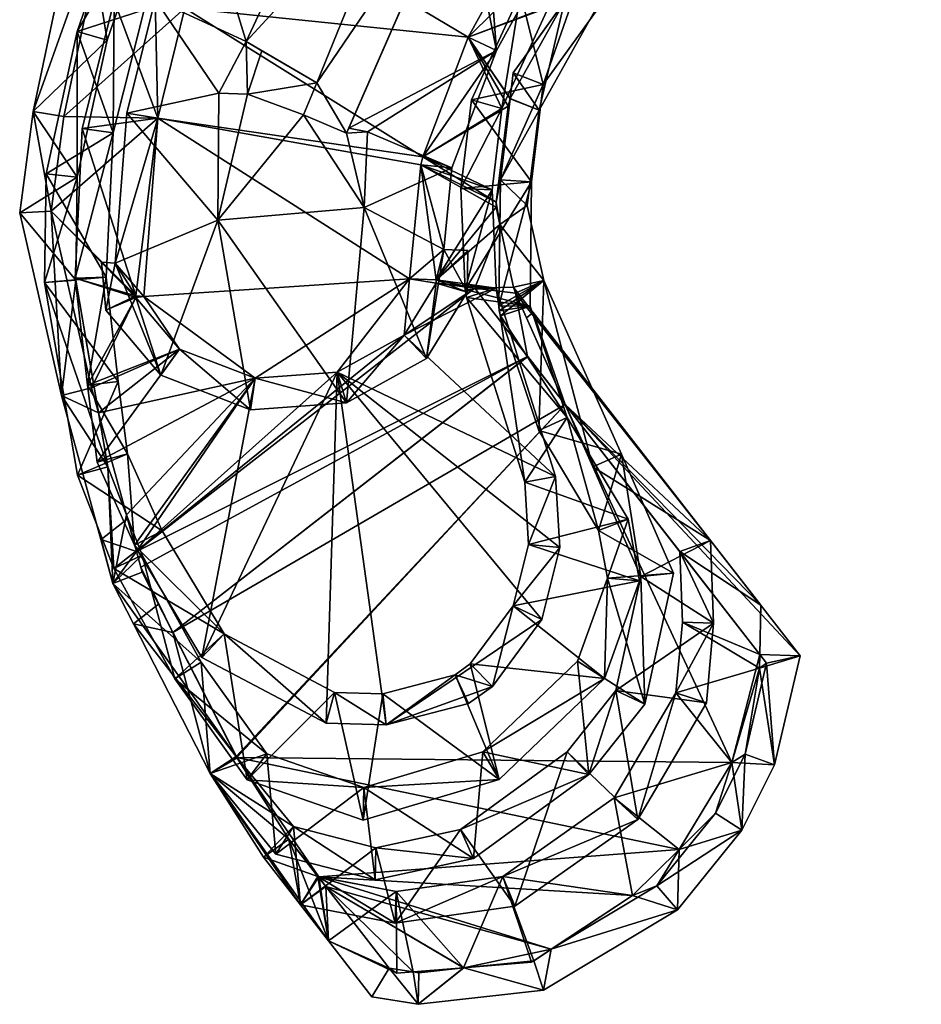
# Model space of a CAD drawing. Header units: inches. Extents: x 2523744 to 2528136, y 1148995 to 1152010.
# Tile 219 of 256: x 2527071 to 2527100, y 1151887 to 1151918. Entities that reach past the tile are written whole.
import ezdxf

# ---------------------------------------------------------------- set-up
doc = ezdxf.new("R2010")
doc.units = ezdxf.units.IN
doc.header["$MEASUREMENT"] = 0
doc.layers.add('Hochhaus', color=10, linetype='Continuous')

msp = doc.modelspace()

# ---------------------------------------------------------------- meshes
at = {"layer": 'Hochhaus'}
mesh = msp.add_polyface(dxfattribs=at)
corners = [(2527085.213, 1151909.209, 430.302), (2527088.441, 1151905.36, 430.302), (2527087.25, 1151908.934, 430.302), (2527087.081, 1151903.28, 430.302), (2527090.399, 1151902.089, 430.302), (2527085.168, 1151909.468, 430.302), (2527087.3, 1151912.92, 430.302), (2527085.374, 1151915.559, 430.302), (2527087.669, 1151916.055, 430.302), (2527085.033, 1151912.71, 430.302), (2527086.945, 1151918.979, 430.302), (2527089.649, 1151918.806, 430.302), (2527089.548, 1151921.685, 430.302), (2527091.973, 1151920.843, 430.302), (2527087.141, 1151919.263, 430.302), (2527093.716, 1151925.233, 430.302), (2527095.353, 1151923.54, 430.302), (2527095.154, 1151926.708, 430.302), (2527098.363, 1151925.576, 430.302), (2527099.445, 1151927.611, 430.302), (2527095.446, 1151929.844, 430.302), (2527099.814, 1151930.004, 430.302), (2527099.204, 1151933.084, 430.302), (2527094.798, 1151932.491, 430.302), (2527098.225, 1151935.475, 430.302), (2527093.52, 1151934.088, 430.302), (2527096.189, 1151937.26, 430.302), (2527091.881, 1151938.605, 430.302), (2527091.089, 1151935.233, 430.302), (2527088.896, 1151938.685, 430.302), (2527088.788, 1151935.444, 430.302), (2527085.673, 1151937.335, 430.302), (2527086.52, 1151934.765, 430.302), (2527080.286, 1151932.465, 430.302), (2527082.43, 1151931.076, 430.302), (2527077.198, 1151928.283, 430.302), (2527076.474, 1151923.075, 430.302), (2527074.4, 1151922.644, 430.302), (2527078.574, 1151926.611, 430.302), (2527074.86, 1151918.451, 430.302), (2527072.713, 1151917.749, 430.302), (2527073.866, 1151914.494, 430.302), (2527071.711, 1151913.184, 430.302), (2527073.641, 1151909.864, 430.302), (2527071.661, 1151909.691, 430.302), (2527074.029, 1151906.514, 430.302), (2527072.721, 1151903.506, 430.302), (2527075.434, 1151901.716, 430.302), (2527073.886, 1151900.51, 430.302), (2527074.328, 1151904.193, 430.302), (2527077.429, 1151898.406, 430.302), (2527075.844, 1151896.964, 430.302), (2527078.171, 1151893.721, 430.302), (2527080.968, 1151896.53, 430.302), (2527081.888, 1151892.423, 430.302), (2527082.52, 1151896.488, 430.302), (2527086.256, 1151893.728, 430.302), (2527085.331, 1151897.444, 430.302), (2527089.636, 1151896.974, 430.302), (2527084.844, 1151897.094, 430.302), (2527086.705, 1151899.305, 430.302), (2527090.77, 1151900.11, 430.302), (2527087.199, 1151901.275, 430.302), (2527087.031, 1151919.129, 430.302), (2527089.736, 1151900.194, 430.302), (2527089.449, 1151901.729, 430.302), (2527086.301, 1151908.618, 430.302), (2527087.533, 1151904.943, 430.302), (2527086.25, 1151908.943, 430.302), (2527086.263, 1151908.779, 430.302), (2527086.303, 1151912.985, 430.302), (2527088.839, 1151919.393, 430.302), (2527086.706, 1151916.429, 430.302), (2527088.99, 1151919.559, 430.302), (2527094.729, 1151924.321, 430.302), (2527091.323, 1151921.603, 430.302), (2527097.596, 1151926.265, 430.302), (2527098.799, 1151929.983, 430.302), (2527098.483, 1151927.931, 430.302), (2527097.389, 1151934.879, 430.302), (2527098.241, 1151932.795, 430.302), (2527095.689, 1151936.369, 430.302), (2527089.084, 1151937.68, 430.302), (2527091.716, 1151937.609, 430.302), (2527086.216, 1151936.479, 430.302), (2527081.031, 1151931.79, 430.302), (2527078.061, 1151927.756, 430.302), (2527075.325, 1151922.258, 430.302), (2527072.71, 1151913.069, 430.302), (2527073.676, 1151917.478, 430.302), (2527073.69, 1151903.775, 430.302), (2527072.663, 1151909.769, 430.302), (2527074.794, 1151900.935, 430.302), (2527078.8, 1151894.561, 430.302), (2527076.691, 1151897.499, 430.302), (2527081.911, 1151893.474, 430.302), (2527085.738, 1151894.616, 430.302), (2527088.775, 1151897.534, 430.302), (2527088.775, 1151897.534, 427.715), (2527085.738, 1151894.616, 427.715), (2527089.736, 1151900.194, 427.715), (2527089.449, 1151901.729, 427.715), (2527087.533, 1151904.943, 427.716), (2527086.301, 1151908.618, 427.716), (2527086.263, 1151908.779, 427.716), (2527086.25, 1151908.943, 427.716), (2527086.284, 1151911.556, 427.716), (2527086.303, 1151912.985, 427.716), (2527086.284, 1151911.556, 400.675), (2527086.303, 1151912.985, 400.675), (2527086.608, 1151915.591, 427.716), (2527086.608, 1151915.591, 400.675), (2527086.706, 1151916.429, 427.716), (2527088.354, 1151918.719, 427.716), (2527088.839, 1151919.393, 427.716), (2527088.354, 1151918.719, 400.675), (2527088.839, 1151919.393, 400.675), (2527088.99, 1151919.559, 427.716), (2527088.99, 1151919.559, 400.675), (2527089.844, 1151920.307, 427.716), (2527089.844, 1151920.307, 400.675), (2527091.323, 1151921.603, 427.716), (2527092.043, 1151922.178, 427.716), (2527092.648, 1151922.66, 427.716), (2527092.648, 1151922.66, 424.954), (2527092.043, 1151922.178, 424.954), (2527094.729, 1151924.321, 427.716), (2527097.596, 1151926.265, 427.716), (2527098.483, 1151927.931, 427.716), (2527098.799, 1151929.983, 427.716), (2527098.241, 1151932.795, 427.716), (2527097.389, 1151934.879, 427.716), (2527095.689, 1151936.369, 427.716), (2527091.716, 1151937.609, 427.716), (2527089.084, 1151937.68, 427.716), (2527086.216, 1151936.479, 427.716), (2527081.031, 1151931.79, 427.716), (2527078.061, 1151927.756, 427.716), (2527075.325, 1151922.258, 427.716), (2527073.676, 1151917.478, 427.716), (2527072.71, 1151913.069, 427.716), (2527072.663, 1151909.769, 427.716), (2527073.394, 1151905.502, 427.716), (2527073.69, 1151903.775, 427.716), (2527073.394, 1151905.502, 400.675), (2527073.69, 1151903.775, 400.675), (2527074.291, 1151902.229, 427.716), (2527074.291, 1151902.229, 400.675), (2527074.794, 1151900.935, 427.716), (2527076.691, 1151897.499, 427.716), (2527078.8, 1151894.561, 427.715), (2527081.911, 1151893.474, 427.715), (2527088.614, 1151919.184, 400.675), (2527088.713, 1151919.326, 400.675), (2527088.835, 1151919.449, 400.675), (2527086.168, 1151912.274, 400.675), (2527086.546, 1151915.353, 400.675), (2527086.164, 1151912.111, 400.675)]
mesh.append_faces([[corners[k] for k in face] for face in [(97, 64, 58), (96, 97, 58), (56, 95, 96), (56, 96, 58), (54, 95, 56), (93, 95, 52), (52, 95, 54), (94, 93, 51), (92, 94, 51), (51, 93, 52), (90, 92, 48), (48, 92, 51), (46, 90, 48), (91, 90, 44), (88, 91, 44), (44, 90, 46), (42, 88, 44), (89, 88, 40), (87, 89, 40), (40, 88, 42), (86, 87, 37), (37, 87, 40), (85, 86, 35), (35, 86, 37), (84, 85, 33), (33, 85, 35), (82, 84, 31), (31, 84, 33), (29, 82, 31), (83, 82, 27), (81, 83, 27), (27, 82, 29), (79, 81, 26), (26, 81, 27), (24, 79, 26), (80, 79, 22), (77, 80, 22), (22, 79, 24), (21, 77, 22), (78, 77, 19), (76, 78, 19), (19, 77, 21), (18, 76, 19), (74, 76, 16), (16, 76, 18), (75, 74, 13), (73, 75, 13), (13, 74, 16), (71, 73, 11), (11, 73, 13), (72, 71, 8), (70, 72, 8), (8, 71, 11), (68, 70, 6), (6, 70, 8), (69, 68, 2), (66, 69, 2), (2, 68, 6), (67, 66, 1), (65, 67, 1), (1, 66, 2), (64, 65, 4), (4, 65, 1), (58, 64, 61), (61, 64, 4), (10, 14, 63), (62, 4, 3), (60, 61, 62), (62, 61, 4), (57, 58, 60), (60, 58, 61), (55, 56, 59), (59, 56, 57), (57, 56, 58), (54, 55, 53), (55, 54, 56), (50, 52, 53), (53, 52, 54), (50, 51, 52), (47, 48, 50), (50, 48, 51), (45, 46, 49), (49, 46, 47), (47, 46, 48), (43, 44, 45), (45, 44, 46), (41, 42, 43), (43, 42, 44), (39, 40, 41), (41, 40, 42), (36, 37, 39), (39, 37, 40), (34, 35, 38), (38, 35, 36), (36, 35, 37), (32, 33, 34), (34, 33, 35), (30, 31, 32), (32, 31, 33), (28, 29, 30), (30, 29, 31), (25, 27, 28), (28, 27, 29), (25, 26, 27), (23, 24, 25), (25, 24, 26), (20, 22, 23), (23, 22, 24), (20, 21, 22), (17, 19, 20), (20, 19, 21), (17, 18, 19), (15, 16, 17), (17, 16, 18), (12, 13, 15), (15, 13, 16), (10, 11, 14), (14, 11, 12), (12, 11, 13), (7, 8, 10), (10, 8, 11), (5, 6, 9), (9, 6, 7), (7, 6, 8), (0, 2, 5), (5, 2, 6), (3, 1, 0), (1, 3, 4), (0, 1, 2)]], dxfattribs={"color": 13})
mesh.append_faces([[corners[k] for k in face] for face in [(147, 145, 144), (155, 108, 157), (111, 109, 156), (156, 109, 155), (155, 109, 108), (118, 154, 120), (118, 116, 154), (154, 116, 153), (153, 116, 152), (152, 116, 115), (95, 93, 151), (151, 93, 150), (96, 95, 99), (99, 95, 151), (93, 94, 150), (150, 94, 149), (94, 92, 149), (149, 92, 148), (92, 146, 148), (146, 143, 147), (147, 143, 145), (92, 90, 146), (146, 90, 143), (143, 144, 145), (143, 142, 144), (142, 91, 141), (143, 90, 142), (142, 90, 91), (91, 88, 141), (141, 88, 140), (88, 89, 140), (140, 89, 139), (89, 87, 139), (139, 87, 138), (87, 86, 138), (138, 86, 137), (86, 85, 137), (137, 85, 136), (85, 84, 136), (136, 84, 135), (134, 135, 82), (82, 135, 84), (82, 83, 134), (134, 83, 133), (83, 81, 133), (133, 81, 132), (131, 132, 79), (79, 132, 81), (79, 80, 131), (131, 80, 130), (129, 130, 77), (77, 130, 80), (128, 129, 78), (78, 129, 77), (127, 128, 76), (76, 128, 78), (76, 74, 127), (127, 74, 126), (74, 123, 126), (123, 122, 124), (124, 122, 125), (74, 75, 123), (123, 75, 122), (122, 75, 121), (75, 119, 121), (119, 117, 120), (120, 117, 118), (75, 73, 119), (119, 73, 117), (117, 116, 118), (117, 114, 116), (117, 73, 114), (114, 73, 71), (114, 115, 116), (114, 113, 115), (113, 72, 112), (114, 71, 113), (113, 71, 72), (72, 110, 112), (110, 107, 111), (111, 107, 109), (72, 70, 110), (110, 70, 107), (107, 108, 109), (107, 106, 108), (106, 68, 105), (107, 70, 106), (106, 70, 68), (104, 105, 69), (69, 105, 68), (103, 104, 66), (66, 104, 69), (102, 103, 67), (67, 103, 66), (67, 65, 102), (102, 65, 101), (65, 64, 101), (101, 64, 100), (64, 97, 100), (100, 97, 98), (97, 96, 98), (98, 96, 99)]], dxfattribs={"color": 41})
mesh = msp.add_polyface(dxfattribs=at)
corners = [(2527083.21, 1151908.004, 433.074), (2527088.073, 1151903.463, 433.074), (2527086.166, 1151909.51, 433.074), (2527081.06, 1151906.808, 433.074), (2527088.206, 1151901.18, 433.074), (2527084.239, 1151909.773, 433.074), (2527086.033, 1151912.671, 433.074), (2527084.238, 1151909.671, 433.074), (2527083.804, 1151913.725, 433.074), (2527086.348, 1151915.284, 433.074), (2527083.744, 1151913.471, 433.074), (2527085.265, 1151917.574, 433.074), (2527087.851, 1151918.558, 433.074), (2527086.964, 1151920.648, 433.074), (2527090.228, 1151920.951, 433.074), (2527091.003, 1151923.836, 433.074), (2527094.4, 1151924.501, 433.074), (2527091.743, 1151926.121, 433.074), (2527096.116, 1151926.263, 433.074), (2527091.521, 1151928.238, 433.074), (2527096.458, 1151929.919, 433.074), (2527090.671, 1151929.671, 433.074), (2527095.716, 1151932.944, 433.074), (2527094.156, 1151934.894, 433.074), (2527089.701, 1151930.869, 433.074), (2527091.355, 1151936.213, 433.074), (2527087.949, 1151931.821, 433.074), (2527088.686, 1151936.458, 433.074), (2527086.018, 1151935.659, 433.074), (2527085.443, 1151931.803, 433.074), (2527081.714, 1151931.778, 433.074), (2527080.031, 1151926.125, 433.074), (2527077.7, 1151927.129, 433.074), (2527085.68, 1151931.376, 433.074), (2527085.4, 1151931.763, 433.074), (2527077.443, 1151922.228, 433.074), (2527075.563, 1151923.498, 433.074), (2527073.901, 1151918.739, 433.074), (2527075.296, 1151914.966, 433.074), (2527072.873, 1151914.641, 433.074), (2527076.171, 1151918.506, 433.074), (2527074.591, 1151909.263, 433.074), (2527072.639, 1151909.83, 433.074), (2527074.596, 1151909.209, 433.074), (2527073.036, 1151906.393, 433.074), (2527075.999, 1151907.556, 433.074), (2527073.355, 1151903.919, 433.074), (2527078.424, 1151906.616, 433.074), (2527074.546, 1151901.253, 433.074), (2527076.715, 1151897.653, 433.074), (2527080.706, 1151895.538, 433.074), (2527082.635, 1151895.484, 433.074), (2527086.043, 1151896.724, 433.074), (2527085.276, 1151896.174, 433.074), (2527087.626, 1151898.87, 433.074), (2527074.845, 1151909.245, 433.074), (2527090.64, 1151924.693, 433.074), (2527083.381, 1151909.805, 433.074), (2527084.844, 1151897.094, 433.074), (2527086.705, 1151899.305, 433.074), (2527085.331, 1151897.444, 433.074), (2527087.199, 1151901.275, 433.074), (2527087.081, 1151903.28, 433.074), (2527085.168, 1151909.468, 433.074), (2527085.213, 1151909.209, 433.074), (2527085.033, 1151912.71, 433.074), (2527086.945, 1151918.979, 433.074), (2527085.374, 1151915.559, 433.074), (2527087.141, 1151919.263, 433.074), (2527087.031, 1151919.129, 433.074), (2527093.716, 1151925.233, 433.074), (2527089.548, 1151921.685, 433.074), (2527095.154, 1151926.708, 433.074), (2527094.798, 1151932.491, 433.074), (2527095.446, 1151929.844, 433.074), (2527093.52, 1151934.088, 433.074), (2527088.788, 1151935.444, 433.074), (2527091.089, 1151935.233, 433.074), (2527086.52, 1151934.765, 433.074), (2527078.574, 1151926.611, 433.074), (2527082.43, 1151931.076, 433.074), (2527076.474, 1151923.075, 433.074), (2527073.866, 1151914.494, 433.074), (2527074.86, 1151918.451, 433.074), (2527073.641, 1151909.864, 433.074), (2527074.328, 1151904.193, 433.074), (2527074.029, 1151906.514, 433.074), (2527077.429, 1151898.406, 433.074), (2527075.434, 1151901.716, 433.074), (2527080.968, 1151896.53, 433.074), (2527082.52, 1151896.488, 433.074), (2527085.331, 1151897.444, 430.302), (2527084.844, 1151897.094, 430.302), (2527086.705, 1151899.305, 430.302), (2527087.199, 1151901.275, 430.302), (2527087.081, 1151903.28, 430.302), (2527085.213, 1151909.209, 430.302), (2527085.168, 1151909.468, 430.302), (2527085.033, 1151912.71, 430.302), (2527085.374, 1151915.559, 430.302), (2527086.945, 1151918.979, 430.302), (2527087.031, 1151919.129, 430.302), (2527087.141, 1151919.263, 430.302), (2527089.548, 1151921.685, 430.302), (2527093.716, 1151925.233, 430.302), (2527095.154, 1151926.708, 430.302), (2527095.446, 1151929.844, 430.302), (2527094.798, 1151932.491, 430.302), (2527093.52, 1151934.088, 430.302), (2527091.089, 1151935.233, 430.302), (2527088.788, 1151935.444, 430.302), (2527086.52, 1151934.765, 430.302), (2527082.43, 1151931.076, 430.302), (2527078.574, 1151926.611, 430.302), (2527076.474, 1151923.075, 430.302), (2527074.86, 1151918.451, 430.302), (2527073.866, 1151914.494, 430.302), (2527073.641, 1151909.864, 430.302), (2527074.029, 1151906.514, 430.302), (2527074.328, 1151904.193, 430.302), (2527075.434, 1151901.716, 430.302), (2527077.429, 1151898.406, 430.302), (2527082.52, 1151896.488, 430.302), (2527080.968, 1151896.53, 430.302)]
mesh.append_faces([[corners[k] for k in face] for face in [(89, 90, 51), (51, 90, 58), (87, 89, 50), (50, 89, 51), (49, 87, 50), (88, 87, 48), (85, 88, 48), (48, 87, 49), (46, 85, 48), (86, 85, 44), (84, 86, 44), (44, 85, 46), (82, 84, 42), (42, 84, 44), (39, 82, 42), (83, 82, 37), (81, 83, 37), (37, 82, 39), (36, 81, 37), (79, 81, 32), (32, 81, 36), (80, 79, 30), (78, 80, 30), (30, 79, 32), (28, 78, 30), (76, 78, 27), (27, 78, 28), (77, 76, 25), (75, 77, 25), (25, 76, 27), (23, 75, 25), (73, 75, 22), (22, 75, 23), (74, 73, 20), (72, 74, 20), (20, 73, 22), (18, 72, 20), (70, 72, 16), (16, 72, 18), (71, 70, 14), (68, 71, 14), (14, 70, 16), (69, 68, 12), (66, 69, 12), (12, 68, 14), (67, 66, 9), (65, 67, 9), (9, 66, 12), (63, 65, 6), (6, 65, 9), (64, 63, 2), (62, 64, 2), (2, 63, 6), (61, 62, 1), (1, 62, 2), (59, 61, 4), (4, 61, 1), (54, 59, 4), (60, 59, 52), (58, 60, 52), (52, 59, 54), (51, 58, 53), (53, 58, 52), (5, 10, 57), (13, 15, 56), (38, 41, 55), (3, 54, 4), (3, 51, 54), (54, 51, 52), (52, 51, 53), (3, 50, 51), (49, 3, 47), (3, 49, 50), (47, 48, 49), (45, 46, 47), (47, 46, 48), (43, 44, 45), (45, 44, 46), (41, 42, 43), (43, 42, 44), (38, 39, 41), (41, 39, 42), (35, 37, 40), (40, 37, 38), (38, 37, 39), (35, 36, 37), (31, 32, 35), (35, 32, 36), (29, 30, 34), (34, 30, 33), (33, 30, 31), (31, 30, 32), (26, 28, 29), (29, 28, 30), (26, 27, 28), (24, 25, 26), (26, 25, 27), (21, 23, 24), (24, 23, 25), (21, 22, 23), (19, 20, 21), (21, 20, 22), (17, 18, 19), (19, 18, 20), (15, 16, 17), (17, 16, 18), (13, 14, 15), (15, 14, 16), (11, 12, 13), (13, 12, 14), (8, 9, 11), (11, 9, 12), (5, 6, 10), (10, 6, 8), (8, 6, 9), (0, 2, 7), (7, 2, 5), (5, 2, 6), (3, 1, 0), (1, 3, 4), (0, 1, 2)]], dxfattribs={"color": 13})
mesh.append_faces([[corners[k] for k in face] for face in [(123, 122, 89), (89, 122, 90), (89, 87, 123), (123, 87, 121), (122, 92, 90), (90, 92, 58), (87, 88, 121), (121, 88, 120), (88, 85, 120), (120, 85, 119), (118, 119, 86), (86, 119, 85), (86, 84, 118), (118, 84, 117), (84, 82, 117), (117, 82, 116), (82, 83, 116), (116, 83, 115), (83, 81, 115), (115, 81, 114), (113, 114, 79), (79, 114, 81), (79, 80, 113), (113, 80, 112), (111, 112, 78), (78, 112, 80), (78, 76, 111), (111, 76, 110), (109, 110, 77), (77, 110, 76), (77, 75, 109), (109, 75, 108), (107, 108, 73), (73, 108, 75), (106, 107, 74), (74, 107, 73), (105, 106, 72), (72, 106, 74), (72, 70, 105), (105, 70, 104), (70, 71, 104), (104, 71, 103), (71, 68, 103), (103, 68, 102), (101, 102, 69), (69, 102, 68), (100, 101, 66), (66, 101, 69), (66, 67, 100), (100, 67, 99), (67, 65, 99), (99, 65, 98), (65, 63, 98), (98, 63, 97), (96, 97, 64), (64, 97, 63), (64, 62, 96), (96, 62, 95), (62, 61, 95), (95, 61, 94), (93, 94, 59), (59, 94, 61), (59, 60, 93), (93, 60, 91), (92, 91, 58), (58, 91, 60)]], dxfattribs={"color": 41})
mesh = msp.add_polyface(dxfattribs=at)
corners = [(2527084.773, 1151927.911, 435.753), (2527090.354, 1151931.653, 435.753), (2527088.199, 1151932.823, 435.753), (2527091.494, 1151930.244, 435.753), (2527084.351, 1151931.506, 435.753), (2527085.066, 1151932.8, 435.753), (2527084.051, 1151931.92, 435.753), (2527079.264, 1151926.776, 435.753), (2527081.064, 1151923.716, 435.753), (2527076.538, 1151922.673, 435.753), (2527081.805, 1151925.225, 435.753), (2527078.135, 1151917.428, 435.753), (2527075.211, 1151918.789, 435.753), (2527077.253, 1151915.771, 435.753), (2527074.306, 1151915.126, 435.753), (2527077.223, 1151911.691, 435.753), (2527073.926, 1151910.31, 435.753), (2527073.629, 1151908.803, 435.753), (2527073.488, 1151910.34, 435.753), (2527075.4, 1151906.716, 435.753), (2527078.271, 1151905.603, 435.753), (2527081.353, 1151905.826, 435.753), (2527081.926, 1151912.1, 435.753), (2527083.924, 1151907.256, 435.753), (2527084.48, 1151910.755, 435.753), (2527085.234, 1151909.383, 435.753), (2527085.25, 1151910.719, 435.753), (2527084.739, 1151913.373, 435.753), (2527082.029, 1151914.526, 435.753), (2527086.17, 1151917.146, 435.753), (2527085.77, 1151922.435, 435.753), (2527087.778, 1151920.06, 435.753), (2527085.028, 1151922.871, 435.753), (2527081.429, 1151914.651, 435.753), (2527087.784, 1151924.496, 435.753), (2527090.329, 1151922.864, 435.753), (2527091.835, 1151923.159, 435.753), (2527090.593, 1151922.241, 435.753), (2527092.759, 1151926.015, 435.753), (2527092.494, 1151928.56, 435.753), (2527078.173, 1151915.736, 435.753), (2527078.636, 1151917.135, 435.753), (2527082.247, 1151924.59, 435.753), (2527081.571, 1151923.511, 435.753), (2527082.265, 1151924.564, 435.753), (2527084.239, 1151909.773, 435.753), (2527083.744, 1151913.471, 435.753), (2527083.381, 1151909.805, 435.753), (2527083.804, 1151913.725, 435.753), (2527085.265, 1151917.574, 435.753), (2527086.964, 1151920.648, 435.753), (2527091.003, 1151923.836, 435.753), (2527090.64, 1151924.693, 435.753), (2527091.521, 1151928.238, 435.753), (2527091.743, 1151926.121, 435.753), (2527089.701, 1151930.869, 435.753), (2527090.671, 1151929.671, 435.753), (2527087.949, 1151931.821, 435.753), (2527085.443, 1151931.803, 435.753), (2527085.4, 1151931.763, 435.753), (2527080.031, 1151926.125, 435.753), (2527085.68, 1151931.376, 435.753), (2527077.443, 1151922.228, 435.753), (2527075.296, 1151914.966, 435.753), (2527076.171, 1151918.506, 435.753), (2527074.591, 1151909.263, 435.753), (2527074.845, 1151909.245, 435.753), (2527074.596, 1151909.209, 435.753), (2527075.999, 1151907.556, 435.753), (2527078.424, 1151906.616, 435.753), (2527083.21, 1151908.004, 435.753), (2527081.06, 1151906.808, 435.753), (2527084.238, 1151909.671, 435.753), (2527091.521, 1151928.238, 433.074), (2527091.743, 1151926.121, 433.074), (2527090.671, 1151929.671, 433.074), (2527089.701, 1151930.869, 433.074), (2527087.949, 1151931.821, 433.074), (2527085.443, 1151931.803, 433.074), (2527085.4, 1151931.763, 433.074), (2527085.68, 1151931.376, 433.074), (2527080.031, 1151926.125, 433.074), (2527077.443, 1151922.228, 433.074), (2527076.171, 1151918.506, 433.074), (2527075.296, 1151914.966, 433.074), (2527074.845, 1151909.245, 433.074), (2527074.591, 1151909.263, 433.074), (2527074.596, 1151909.209, 433.074), (2527075.999, 1151907.556, 433.074), (2527078.424, 1151906.616, 433.074), (2527081.06, 1151906.808, 433.074), (2527083.21, 1151908.004, 433.074), (2527084.238, 1151909.671, 433.074), (2527084.239, 1151909.773, 433.074), (2527083.381, 1151909.805, 433.074), (2527083.744, 1151913.471, 433.074), (2527083.804, 1151913.725, 433.074), (2527085.265, 1151917.574, 433.074), (2527086.964, 1151920.648, 433.074), (2527090.64, 1151924.693, 433.074), (2527091.003, 1151923.836, 433.074), (2527084.238, 1151909.671, 400.675), (2527083.381, 1151909.805, 400.675), (2527084.239, 1151909.773, 400.675), (2527083.21, 1151908.004, 400.675), (2527081.06, 1151906.808, 400.675), (2527078.424, 1151906.616, 400.675), (2527074.845, 1151909.245, 400.675), (2527075.296, 1151914.966, 400.675), (2527083.744, 1151913.471, 400.675), (2527075.999, 1151907.556, 400.675), (2527074.596, 1151909.209, 400.675), (2527074.591, 1151909.263, 400.675), (2527083.804, 1151913.725, 400.675), (2527076.171, 1151918.506, 400.675), (2527085.265, 1151917.574, 400.675), (2527077.443, 1151922.228, 400.675), (2527086.964, 1151920.648, 400.675), (2527080.031, 1151926.125, 400.675), (2527089.78, 1151923.746, 400.675), (2527084.613, 1151930.384, 400.675), (2527090.261, 1151924.276, 400.675), (2527085.131, 1151930.866, 400.675)]
mesh.append_faces([[corners[k] for k in face] for face in [(72, 45, 25), (70, 72, 23), (23, 72, 25), (71, 70, 21), (69, 71, 21), (21, 70, 23), (68, 69, 20), (20, 69, 21), (67, 68, 19), (19, 68, 20), (65, 67, 17), (17, 67, 19), (66, 65, 16), (63, 66, 16), (16, 65, 17), (16, 17, 18), (14, 63, 16), (64, 63, 12), (62, 64, 12), (12, 63, 14), (9, 62, 12), (60, 62, 7), (7, 62, 9), (61, 60, 4), (59, 61, 4), (4, 60, 7), (6, 59, 4), (58, 59, 5), (5, 59, 6), (57, 58, 2), (2, 58, 5), (55, 57, 1), (1, 57, 2), (56, 55, 3), (53, 56, 3), (3, 55, 1), (39, 53, 3), (38, 51, 54), (54, 53, 38), (38, 53, 39), (36, 51, 38), (52, 51, 35), (50, 52, 35), (35, 51, 36), (35, 36, 37), (49, 50, 31), (31, 50, 35), (48, 49, 29), (29, 49, 31), (46, 48, 27), (27, 48, 29), (47, 46, 24), (45, 47, 24), (24, 46, 27), (25, 45, 26), (26, 45, 24), (42, 43, 44), (10, 8, 42), (42, 8, 43), (11, 40, 41), (11, 13, 40), (34, 3, 0), (34, 39, 3), (34, 38, 39), (34, 35, 38), (38, 35, 36), (36, 35, 37), (30, 31, 34), (34, 31, 35), (28, 29, 33), (33, 29, 32), (32, 29, 30), (30, 29, 31), (22, 27, 28), (28, 27, 29), (22, 24, 27), (24, 25, 26), (22, 23, 24), (24, 23, 25), (21, 22, 15), (22, 21, 23), (15, 20, 21), (15, 19, 20), (15, 16, 19), (19, 16, 17), (17, 16, 18), (13, 14, 15), (15, 14, 16), (11, 12, 13), (13, 12, 14), (8, 9, 11), (11, 9, 12), (0, 7, 10), (10, 7, 8), (8, 7, 9), (0, 4, 7), (4, 5, 6), (0, 2, 4), (4, 2, 5), (1, 0, 3), (0, 1, 2)]], dxfattribs={"color": 13})
mesh.append_faces([[corners[k] for k in face] for face in [(119, 120, 121), (121, 120, 122), (117, 118, 119), (119, 118, 120), (115, 116, 117), (117, 116, 118), (113, 114, 115), (115, 114, 116), (109, 108, 113), (113, 108, 114), (107, 111, 112), (107, 110, 111), (107, 106, 110), (109, 102, 108), (108, 102, 107), (107, 102, 106), (106, 102, 105), (105, 102, 104), (104, 102, 101), (101, 102, 103), (100, 74, 51), (51, 74, 54), (99, 100, 52), (52, 100, 51), (52, 50, 99), (99, 50, 98), (50, 49, 98), (98, 49, 97), (49, 48, 97), (97, 48, 96), (95, 96, 46), (46, 96, 48), (46, 47, 95), (95, 47, 94), (93, 94, 45), (45, 94, 47), (92, 93, 72), (72, 93, 45), (72, 70, 92), (92, 70, 91), (90, 91, 71), (71, 91, 70), (71, 69, 90), (90, 69, 89), (69, 68, 89), (89, 68, 88), (87, 88, 67), (67, 88, 68), (86, 87, 65), (65, 87, 67), (85, 86, 66), (66, 86, 65), (66, 63, 85), (85, 63, 84), (63, 64, 84), (84, 64, 83), (82, 83, 62), (62, 83, 64), (62, 60, 82), (82, 60, 81), (60, 61, 81), (81, 61, 80), (79, 80, 59), (59, 80, 61), (78, 79, 58), (58, 79, 59), (77, 78, 57), (57, 78, 58), (57, 55, 77), (77, 55, 76), (75, 76, 56), (56, 76, 55), (73, 75, 53), (53, 75, 56), (53, 54, 73), (73, 54, 74)]], dxfattribs={"color": 41})
mesh = msp.add_polyface(dxfattribs=at)
corners = [(2527080.4, 1151916.106, 438.307), (2527079.978, 1151915.076, 438.307), (2527081.358, 1151914.489, 438.307), (2527085.061, 1151922.949, 438.307), (2527083.151, 1151922.874, 438.307), (2527083.575, 1151923.646, 438.307), (2527078.135, 1151917.428, 438.307), (2527081.064, 1151923.716, 438.307), (2527080.4, 1151916.106, 438.072), (2527078.636, 1151917.135, 438.072), (2527078.173, 1151915.736, 438.072), (2527077.223, 1151911.691, 438.072), (2527077.253, 1151915.771, 438.072), (2527079.978, 1151915.076, 438.072), (2527081.926, 1151912.1, 438.072), (2527081.358, 1151914.489, 438.072), (2527082.029, 1151914.526, 438.072), (2527081.429, 1151914.651, 438.072), (2527085.061, 1151922.949, 438.115), (2527085.77, 1151922.435, 438.115), (2527087.784, 1151924.496, 438.115), (2527085.028, 1151922.871, 438.115), (2527084.773, 1151927.911, 438.115), (2527082.247, 1151924.59, 438.115), (2527081.805, 1151925.225, 438.115), (2527082.265, 1151924.564, 438.115), (2527083.575, 1151923.646, 438.115), (2527083.151, 1151922.874, 438.115), (2527081.571, 1151923.511, 438.115), (2527081.064, 1151923.716, 435.753), (2527081.571, 1151923.511, 435.753), (2527078.135, 1151917.428, 435.753), (2527078.636, 1151917.135, 435.753), (2527085.028, 1151922.871, 435.753), (2527081.429, 1151914.651, 435.753), (2527077.253, 1151915.771, 435.753), (2527078.173, 1151915.736, 435.753), (2527077.223, 1151911.691, 435.753), (2527081.926, 1151912.1, 435.753), (2527082.029, 1151914.526, 435.753), (2527084.773, 1151927.911, 435.753), (2527087.784, 1151924.496, 435.753), (2527081.805, 1151925.225, 435.753), (2527082.247, 1151924.59, 435.753), (2527082.265, 1151924.564, 435.753), (2527085.77, 1151922.435, 435.753)]
mesh.append_faces([[corners[k] for k in face] for face in [(26, 25, 27), (27, 25, 28), (18, 22, 26), (26, 22, 25), (25, 22, 23), (23, 22, 24), (18, 20, 22), (21, 19, 18), (18, 19, 20), (15, 16, 17), (13, 14, 15), (15, 14, 16), (13, 11, 14), (8, 10, 13), (13, 10, 11), (11, 10, 12), (8, 9, 10), (0, 4, 6), (6, 4, 7), (0, 3, 4), (4, 3, 5), (0, 2, 3), (0, 1, 2)]], dxfattribs={"color": 13})
mesh.append_faces([[corners[k] for k in face] for face in [(45, 41, 19), (19, 41, 20), (19, 21, 45), (45, 21, 33), (28, 25, 30), (30, 25, 44), (43, 44, 23), (23, 44, 25), (42, 43, 24), (24, 43, 23), (24, 22, 42), (42, 22, 40), (22, 20, 40), (40, 20, 41), (10, 9, 36), (36, 9, 32), (39, 34, 16), (16, 34, 17), (16, 14, 39), (39, 14, 38), (14, 11, 38), (38, 11, 37), (11, 12, 37), (37, 12, 35), (36, 35, 10), (10, 35, 12), (4, 5, 27), (27, 5, 26), (5, 3, 26), (26, 3, 18), (33, 17, 34), (17, 2, 15), (17, 3, 2), (33, 21, 17), (17, 21, 3), (3, 21, 18), (2, 1, 15), (15, 1, 13), (1, 0, 13), (13, 0, 8), (0, 9, 8), (9, 31, 32), (0, 6, 9), (9, 6, 31), (6, 7, 31), (31, 7, 29), (7, 28, 29), (29, 28, 30), (7, 4, 28), (28, 4, 27)]], dxfattribs={"color": 41})
mesh = msp.add_polyface(dxfattribs=at)
corners = [(2527088.354, 1151918.719, 400.675), (2527086.964, 1151920.648, 400.675), (2527088.614, 1151919.184, 400.675), (2527088.713, 1151919.326, 400.675), (2527088.835, 1151919.449, 400.675), (2527089.844, 1151920.307, 400.675), (2527089.78, 1151923.746, 400.675), (2527086.546, 1151915.353, 400.675), (2527085.265, 1151917.574, 400.675), (2527086.608, 1151915.591, 400.675), (2527086.611, 1151915.603, 400.675), (2527076.171, 1151918.506, 400.675), (2527073.804, 1151922.219, 400.675), (2527077.443, 1151922.228, 400.675), (2527076.125, 1151927.291, 400.675), (2527075.296, 1151914.966, 400.675), (2527072.278, 1151915.018, 400.675), (2527072.278, 1151915.018, 427.716), (2527073.804, 1151922.219, 427.716), (2527076.125, 1151927.291, 427.716), (2527086.611, 1151915.603, 427.716), (2527088.354, 1151918.719, 427.716), (2527087.539, 1151915.23, 427.716), (2527089.844, 1151920.307, 427.716), (2527089.483, 1151918.688, 427.716), (2527088.99, 1151919.559, 427.716), (2527088.839, 1151919.393, 427.716), (2527071.291, 1151915.186, 427.716), (2527072.849, 1151922.534, 427.716), (2527075.325, 1151922.258, 427.716), (2527073.676, 1151917.478, 427.716), (2527086.608, 1151915.591, 427.716), (2527086.706, 1151916.429, 427.716)]
mesh.append_faces([[corners[k] for k in face] for face in [(21, 22, 20), (23, 24, 25), (25, 24, 26), (26, 24, 21), (21, 24, 22), (17, 27, 18), (18, 27, 28), (29, 28, 30), (30, 28, 27), (21, 24, 26), (26, 24, 25), (25, 24, 23), (31, 22, 32), (32, 22, 21), (21, 22, 24)]], dxfattribs={"color": 13})
mesh.append_faces([[corners[k] for k in face] for face in [(0, 1, 2), (2, 1, 3), (3, 1, 4), (4, 1, 5), (5, 1, 6), (7, 8, 9), (9, 8, 10), (10, 8, 0), (0, 8, 1), (11, 12, 13), (13, 12, 14), (15, 16, 11), (11, 16, 12), (17, 18, 16), (16, 18, 12), (18, 19, 12), (10, 0, 20), (20, 0, 21), (10, 20, 9)]], dxfattribs={"color": 41})
mesh = msp.add_polyface(dxfattribs=at)
corners = [(2527086.168, 1151912.274, 400.675), (2527083.804, 1151913.725, 400.675), (2527086.546, 1151915.353, 400.675), (2527085.265, 1151917.574, 400.675), (2527086.164, 1151912.111, 400.675), (2527083.744, 1151913.471, 400.675), (2527086.284, 1151911.556, 400.675), (2527084.239, 1151909.773, 400.675), (2527083.381, 1151909.805, 400.675), (2527074.591, 1151909.263, 400.675), (2527075.296, 1151914.966, 400.675), (2527074.845, 1151909.245, 400.675), (2527074.596, 1151909.209, 400.675), (2527071.878, 1151911.981, 400.675), (2527072.278, 1151915.018, 400.675), (2527075.999, 1151907.556, 400.675), (2527073.173, 1151906.309, 400.675), (2527078.424, 1151906.616, 400.675), (2527073.394, 1151905.502, 400.675), (2527085.473, 1151909.506, 400.675), (2527084.238, 1151909.671, 400.675), (2527083.21, 1151908.004, 400.675), (2527074.614, 1151901.056, 400.675), (2527073.173, 1151906.309, 427.716), (2527071.878, 1151911.981, 427.716), (2527072.278, 1151915.018, 427.716), (2527071.291, 1151915.186, 427.716), (2527070.863, 1151911.934, 427.716), (2527073.394, 1151905.502, 427.716), (2527072.203, 1151906.065, 427.716), (2527072.663, 1151909.769, 427.716), (2527072.71, 1151913.069, 427.716), (2527073.676, 1151917.478, 427.716)]
mesh.append_faces([[corners[k] for k in face] for face in [(24, 26, 25), (24, 27, 26), (28, 29, 23), (23, 29, 24), (24, 29, 27), (30, 29, 28), (31, 27, 30), (30, 27, 29), (32, 26, 31), (31, 26, 27)]], dxfattribs={"color": 13})
mesh.append_faces([[corners[k] for k in face] for face in [(0, 1, 2), (2, 1, 3), (4, 5, 0), (0, 5, 1), (6, 7, 4), (4, 7, 5), (5, 7, 8), (9, 10, 11), (12, 13, 9), (9, 13, 10), (10, 13, 14), (15, 16, 12), (12, 16, 13), (17, 18, 15), (15, 18, 16), (6, 19, 7), (7, 19, 20), (20, 19, 21), (21, 19, 22), (23, 16, 18), (23, 24, 16), (16, 24, 13), (24, 25, 13), (13, 25, 14)]], dxfattribs={"color": 41})
mesh = msp.add_polyface(dxfattribs=at)
corners = [(2527087.174, 1151907.32, 400.675), (2527086.784, 1151909.348, 400.675), (2527088.377, 1151905.776, 400.675), (2527085.473, 1151909.506, 400.675), (2527086.721, 1151909.539, 400.675), (2527086.284, 1151911.556, 400.675), (2527086.608, 1151915.591, 400.675), (2527086.611, 1151915.603, 427.716), (2527086.608, 1151915.591, 427.716), (2527086.721, 1151909.539, 427.716), (2527086.284, 1151911.556, 427.716), (2527086.784, 1151909.348, 425.003), (2527086.784, 1151909.348, 427.716), (2527088.377, 1151905.776, 419.521), (2527088.377, 1151905.776, 422.293), (2527088.378, 1151905.774, 425.003), (2527088.378, 1151905.774, 422.293), (2527089.271, 1151903.773, 427.716), (2527087.698, 1151909.755, 427.716), (2527090.186, 1151904.176, 427.716), (2527086.303, 1151912.985, 427.716), (2527087.163, 1151912.168, 427.716), (2527087.539, 1151915.23, 427.716), (2527087.533, 1151904.943, 427.716), (2527086.301, 1151908.618, 427.716), (2527086.263, 1151908.779, 427.716), (2527086.25, 1151908.943, 427.716)]
mesh.append_faces([[corners[k] for k in face] for face in [(10, 18, 9), (9, 18, 12), (12, 18, 17), (17, 18, 19), (20, 21, 10), (10, 21, 18), (7, 22, 8), (8, 22, 20), (20, 22, 21), (20, 22, 8), (10, 21, 20), (20, 21, 22), (23, 18, 24), (24, 18, 25), (18, 10, 26), (25, 18, 26), (10, 18, 21), (23, 19, 18)]], dxfattribs={"color": 13})
mesh.append_faces([[corners[k] for k in face] for face in [(0, 1, 2), (0, 3, 1), (1, 3, 4), (4, 3, 5), (6, 7, 8), (4, 5, 9), (9, 5, 10), (11, 9, 12), (11, 4, 9), (11, 1, 4), (11, 13, 1), (1, 13, 2), (11, 14, 13), (11, 15, 14), (14, 15, 16), (11, 12, 15), (15, 12, 17)]], dxfattribs={"color": 41})
mesh = msp.add_polyface(dxfattribs=at)
corners = [(2527074.612, 1151901.056, 425.003), (2527073.475, 1151901.436, 425.003), (2527073.856, 1151900.029, 425.003), (2527074.327, 1151902.099, 425.003), (2527077.818, 1151894.475, 425.003), (2527076.975, 1151893.926, 425.003), (2527074.794, 1151900.391, 425.003), (2527074.794, 1151900.393, 425.003), (2527079.651, 1151892.22, 425.003), (2527078.689, 1151891.236, 425.003), (2527079.881, 1151889.704, 425.003), (2527082.299, 1151891.539, 425.003), (2527082.923, 1151889.119, 425.003), (2527085.021, 1151892.126, 425.003), (2527086.758, 1151889.663, 425.003), (2527088.443, 1151894.624, 425.003), (2527090.708, 1151892.453, 425.003), (2527090.008, 1151896.593, 425.003), (2527092.913, 1151896.199, 425.003), (2527093.144, 1151898.758, 425.003), (2527090.809, 1151900.254, 425.003), (2527093.041, 1151901.411, 425.003), (2527086.784, 1151909.348, 425.003), (2527086.725, 1151909.526, 425.003), (2527088.378, 1151905.774, 425.003), (2527089.271, 1151903.773, 425.003), (2527091.936, 1151896.513, 425.003), (2527092.143, 1151898.784, 425.003), (2527092.055, 1151901.051, 425.003), (2527086.378, 1151890.619, 425.003), (2527089.955, 1151893.145, 425.003), (2527080.44, 1151890.615, 425.003), (2527082.948, 1151890.133, 425.003), (2527079.506, 1151891.814, 425.003), (2527077.844, 1151894.424, 425.003), (2527089.955, 1151893.145, 422.293), (2527086.378, 1151890.619, 422.293), (2527091.936, 1151896.513, 422.293), (2527092.143, 1151898.784, 422.293), (2527092.055, 1151901.051, 422.293), (2527088.378, 1151905.774, 422.293), (2527074.749, 1151900.556, 400.675), (2527074.614, 1151901.056, 425.003), (2527074.614, 1151901.056, 400.675), (2527074.794, 1151900.391, 400.675), (2527075.784, 1151898.455, 422.293), (2527077.836, 1151894.44, 422.293), (2527075.784, 1151898.455, 400.675), (2527077.844, 1151894.424, 419.521), (2527077.836, 1151894.44, 400.674), (2527077.844, 1151894.424, 422.293), (2527077.844, 1151894.424, 400.674), (2527079.506, 1151891.814, 400.674), (2527079.506, 1151891.814, 419.521), (2527079.506, 1151891.814, 422.293), (2527080.44, 1151890.615, 400.674), (2527080.44, 1151890.615, 419.521), (2527080.44, 1151890.615, 422.293), (2527082.948, 1151890.133, 422.293), (2527080.473, 1151890.609, 422.293), (2527080.473, 1151890.609, 419.521), (2527080.473, 1151890.609, 400.674), (2527087.174, 1151907.32, 400.675), (2527085.473, 1151909.506, 400.675)]
mesh.append_faces([[corners[k] for k in face] for face in [(21, 22, 23), (21, 24, 22), (21, 28, 24), (0, 1, 3), (4, 2, 6), (6, 2, 7), (7, 2, 0), (0, 2, 1), (33, 5, 34), (34, 5, 4), (4, 5, 2), (31, 9, 33), (33, 9, 5), (31, 10, 9), (29, 12, 32), (32, 12, 31), (31, 12, 10), (29, 14, 12), (26, 16, 30), (30, 16, 29), (29, 16, 14), (26, 18, 16), (21, 19, 28), (28, 19, 27), (27, 19, 26), (26, 19, 18), (20, 21, 25), (25, 21, 24), (24, 21, 22), (22, 21, 23), (17, 19, 20), (20, 19, 21), (17, 18, 19), (15, 16, 17), (17, 16, 18), (13, 14, 15), (15, 14, 16), (11, 12, 13), (13, 12, 14), (8, 10, 11), (11, 10, 12), (8, 9, 10), (4, 5, 8), (8, 5, 9), (0, 2, 7), (7, 2, 6), (6, 2, 4), (4, 2, 5), (3, 1, 0), (0, 1, 2)]], dxfattribs={"color": 13})
mesh.append_faces([[corners[k] for k in face] for face in [(61, 52, 49), (49, 52, 51), (61, 55, 52), (62, 43, 63), (47, 41, 62), (62, 41, 43), (47, 44, 41), (32, 59, 58), (60, 55, 61), (59, 56, 60), (60, 56, 55), (59, 57, 56), (32, 31, 59), (59, 31, 57), (29, 32, 36), (36, 32, 58), (54, 57, 33), (33, 57, 31), (53, 56, 54), (54, 56, 57), (53, 55, 56), (53, 52, 55), (50, 54, 34), (34, 54, 33), (48, 53, 50), (50, 53, 54), (48, 52, 53), (48, 51, 52), (48, 49, 51), (4, 46, 34), (34, 46, 50), (50, 46, 48), (48, 46, 49), (47, 45, 44), (44, 45, 6), (6, 45, 4), (4, 45, 46), (7, 44, 6), (7, 41, 44), (7, 42, 41), (41, 42, 43), (28, 39, 24), (24, 39, 40), (38, 39, 27), (27, 39, 28), (27, 26, 38), (38, 26, 37), (26, 30, 37), (37, 30, 35), (30, 29, 35), (35, 29, 36)]], dxfattribs={"color": 41})
mesh = msp.add_polyface(dxfattribs=at)
corners = [(2527088.378, 1151905.774, 422.293), (2527094.66, 1151899.333, 422.293), (2527087.349, 1151908.724, 422.293), (2527092.055, 1151901.051, 422.293), (2527094.627, 1151897.747, 422.293), (2527088.377, 1151905.776, 422.293), (2527087.136, 1151908.558, 422.293), (2527092.143, 1151898.784, 422.293), (2527094.618, 1151897.305, 422.293), (2527075.784, 1151898.455, 422.293), (2527074.518, 1151898.736, 422.293), (2527076.975, 1151893.926, 422.293), (2527075.321, 1151899.361, 422.293), (2527079.506, 1151891.814, 422.293), (2527079.881, 1151889.704, 422.293), (2527077.844, 1151894.424, 422.293), (2527077.836, 1151894.44, 422.293), (2527080.473, 1151890.609, 422.293), (2527080.776, 1151888.554, 422.293), (2527080.44, 1151890.615, 422.293), (2527082.948, 1151890.133, 422.293), (2527082.97, 1151887.509, 422.293), (2527083.498, 1151887.552, 422.293), (2527085.112, 1151887.685, 422.293), (2527086.378, 1151890.619, 422.293), (2527087.293, 1151887.864, 422.293), (2527087.37, 1151887.914, 422.293), (2527090.543, 1151890.005, 422.293), (2527089.955, 1151893.145, 422.293), (2527092.041, 1151891.48, 422.293), (2527093.729, 1151894.283, 422.293), (2527091.936, 1151896.513, 422.293), (2527082.723, 1151887.679, 422.293), (2527080.689, 1151890.295, 422.293), (2527077.844, 1151894.424, 419.521), (2527074.518, 1151898.736, 419.521), (2527076.975, 1151893.926, 419.521), (2527075.321, 1151899.361, 419.521), (2527079.506, 1151891.814, 419.521), (2527080.775, 1151888.553, 419.521), (2527082.723, 1151887.679, 419.521), (2527082.175, 1151886.755, 419.521), (2527080.689, 1151890.295, 419.521), (2527080.44, 1151890.615, 419.521), (2527083.653, 1151886.514, 419.521), (2527085.122, 1151887.686, 419.521), (2527087.681, 1151886.969, 419.521), (2527085.112, 1151887.685, 419.521), (2527083.5, 1151887.552, 419.521), (2527083.498, 1151887.552, 419.521), (2527087.928, 1151888.282, 419.521), (2527091.988, 1151889.549, 419.521), (2527087.37, 1151887.914, 419.521), (2527092.041, 1151891.48, 419.521), (2527094.056, 1151892.11, 419.521), (2527090.543, 1151890.005, 419.521), (2527093.729, 1151894.283, 419.521), (2527095.099, 1151894.205, 419.521), (2527094.618, 1151897.305, 419.521), (2527095.926, 1151897.706, 419.521), (2527088.377, 1151905.776, 419.521), (2527087.35, 1151908.725, 419.521), (2527094.627, 1151897.747, 419.521), (2527087.136, 1151908.559, 419.521), (2527080.473, 1151890.609, 419.521), (2527094.843, 1151897.47, 419.521), (2527094.153, 1151894.548, 419.521), (2527091.321, 1151890.315, 419.521), (2527093.21, 1151892.654, 419.521), (2527083.678, 1151887.523, 419.521), (2527087.928, 1151888.282, 400.674), (2527087.37, 1151887.914, 400.674), (2527088.377, 1151905.776, 400.675), (2527094.627, 1151897.747, 400.674), (2527077.818, 1151894.475, 400.674), (2527077.836, 1151894.44, 400.674), (2527075.784, 1151898.455, 400.675), (2527080.473, 1151890.609, 400.674), (2527080.689, 1151890.295, 400.674), (2527082.723, 1151887.679, 400.674), (2527083.498, 1151887.552, 400.674), (2527083.5, 1151887.552, 400.674), (2527085.122, 1151887.686, 400.674), (2527093.729, 1151894.283, 400.674), (2527094.618, 1151897.305, 400.674), (2527092.041, 1151891.48, 400.674), (2527090.543, 1151890.005, 400.674), (2527085.112, 1151887.685, 400.674), (2527087.175, 1151907.321, 400.675), (2527091.321, 1151890.315, 400.674), (2527093.21, 1151892.654, 400.674), (2527094.153, 1151894.548, 400.674), (2527094.843, 1151897.47, 400.674), (2527083.678, 1151887.523, 400.674)]
mesh.append_faces([[corners[k] for k in face] for face in [(61, 60, 63), (42, 43, 64), (34, 35, 37), (38, 36, 34), (34, 36, 35), (40, 39, 42), (42, 39, 43), (43, 39, 38), (38, 39, 36), (40, 41, 39), (45, 44, 47), (47, 44, 69), (69, 44, 48), (48, 44, 49), (49, 44, 40), (40, 44, 41), (50, 46, 52), (52, 46, 45), (45, 46, 44), (67, 51, 50), (50, 51, 46), (66, 54, 68), (68, 54, 67), (67, 54, 51), (65, 57, 66), (66, 57, 54), (61, 59, 60), (60, 59, 62), (62, 59, 65), (65, 59, 57), (43, 42, 64), (60, 61, 63), (58, 59, 62), (62, 59, 60), (60, 59, 61), (56, 57, 58), (58, 57, 59), (53, 54, 56), (56, 54, 57), (50, 51, 55), (55, 51, 53), (53, 51, 54), (45, 46, 52), (52, 46, 50), (50, 46, 51), (40, 44, 49), (49, 44, 48), (48, 44, 47), (47, 44, 45), (45, 44, 46), (40, 41, 44), (38, 39, 43), (43, 39, 42), (42, 39, 40), (40, 39, 41), (34, 36, 38), (38, 36, 39), (37, 35, 34), (34, 35, 36), (2, 5, 6), (2, 0, 5), (2, 1, 0), (0, 1, 3), (3, 1, 4), (33, 19, 17), (9, 10, 12), (13, 11, 15), (15, 11, 16), (16, 11, 9), (9, 11, 10), (33, 14, 19), (19, 14, 13), (13, 14, 11), (33, 18, 14), (33, 32, 18), (18, 32, 21), (21, 32, 22), (23, 26, 25), (31, 8, 7), (28, 30, 31), (31, 30, 8), (28, 29, 30), (24, 27, 28), (28, 27, 29), (24, 26, 27), (24, 25, 26), (20, 23, 24), (24, 23, 25), (20, 22, 23), (20, 21, 22), (17, 18, 20), (20, 18, 21), (13, 14, 19), (19, 14, 17), (17, 14, 18), (9, 11, 16), (16, 11, 15), (15, 11, 13), (13, 11, 14), (12, 10, 9), (9, 10, 11), (4, 7, 8), (3, 7, 4), (0, 2, 5), (5, 2, 6), (4, 1, 3), (3, 1, 0), (0, 1, 2)]], dxfattribs={"color": 13})
mesh.append_faces([[corners[k] for k in face] for face in [(87, 93, 81), (91, 84, 92), (92, 84, 73), (90, 83, 91), (91, 83, 84), (90, 85, 83), (90, 89, 85), (85, 89, 86), (86, 89, 70), (48, 93, 69), (49, 81, 48), (48, 81, 93), (87, 69, 93), (87, 47, 69), (87, 82, 47), (47, 82, 45), (65, 92, 62), (62, 92, 73), (65, 66, 92), (92, 66, 91), (66, 68, 91), (91, 68, 90), (68, 67, 90), (90, 67, 89), (67, 50, 89), (89, 50, 70), (72, 76, 88), (72, 74, 76), (72, 75, 74), (78, 81, 79), (79, 81, 80), (78, 87, 81), (78, 82, 87), (77, 70, 78), (78, 70, 82), (82, 70, 71), (77, 86, 70), (75, 85, 77), (77, 85, 86), (72, 83, 75), (75, 83, 85), (72, 73, 83), (83, 73, 84), (52, 82, 71), (52, 45, 82), (45, 23, 47), (52, 26, 45), (45, 26, 23), (23, 48, 47), (48, 49, 81), (81, 49, 80), (23, 22, 48), (48, 22, 49), (49, 79, 80), (49, 40, 79), (49, 22, 40), (40, 22, 32), (42, 40, 33), (33, 40, 32), (42, 79, 40), (42, 78, 79), (64, 42, 17), (17, 42, 33), (64, 78, 42), (64, 77, 78), (74, 9, 76), (74, 16, 9), (74, 75, 16), (3, 60, 0), (0, 60, 5), (3, 62, 60), (60, 62, 72), (72, 62, 73), (3, 4, 62), (4, 8, 62), (62, 8, 58), (8, 30, 58), (58, 30, 56), (30, 29, 56), (56, 29, 53), (29, 27, 53), (53, 27, 55), (27, 50, 55), (50, 52, 70), (70, 52, 71), (27, 26, 50), (50, 26, 52)]], dxfattribs={"color": 41})
mesh = msp.add_polyface(dxfattribs=at)
corners = [(2527078.424, 1151906.616, 400.675), (2527074.291, 1151902.229, 400.675), (2527073.394, 1151905.502, 400.675), (2527083.21, 1151908.004, 400.675), (2527074.614, 1151901.056, 400.675), (2527081.06, 1151906.808, 400.675), (2527074.612, 1151901.056, 400.675), (2527074.749, 1151900.556, 400.675), (2527079.651, 1151892.22, 427.715), (2527077.818, 1151894.475, 427.715), (2527079.651, 1151892.22, 425.003), (2527077.818, 1151894.475, 425.003), (2527074.794, 1151900.391, 425.003), (2527074.794, 1151900.393, 427.716), (2527074.794, 1151900.393, 425.003), (2527073.173, 1151906.309, 427.716), (2527073.394, 1151905.502, 427.716), (2527074.612, 1151901.056, 425.003), (2527074.291, 1151902.229, 427.716), (2527073.69, 1151903.775, 427.716), (2527072.203, 1151906.065, 427.716), (2527073.856, 1151900.029, 427.716), (2527076.975, 1151893.926, 427.715), (2527079.083, 1151891.334, 427.715), (2527082.279, 1151890.511, 427.715), (2527078.8, 1151894.561, 427.715), (2527081.911, 1151893.474, 427.715), (2527076.691, 1151897.499, 427.716), (2527074.794, 1151900.935, 427.716)]
mesh.append_faces([[corners[k] for k in face] for face in [(19, 20, 16), (9, 21, 13), (13, 21, 18), (18, 21, 19), (19, 21, 20), (8, 22, 9), (9, 22, 21), (8, 23, 22), (8, 24, 23), (25, 23, 26), (27, 22, 25), (25, 22, 23), (19, 21, 18), (18, 21, 28), (28, 21, 27), (27, 21, 22), (16, 20, 19), (19, 20, 21)]], dxfattribs={"color": 13})
mesh.append_faces([[corners[k] for k in face] for face in [(0, 1, 2), (3, 4, 5), (5, 4, 0), (0, 4, 1), (1, 4, 6), (6, 4, 7), (8, 9, 10), (10, 9, 11), (12, 13, 14), (11, 9, 12), (12, 9, 13), (15, 2, 16), (17, 1, 6), (17, 18, 1), (17, 13, 18), (17, 14, 13)]], dxfattribs={"color": 41})
mesh = msp.add_polyface(dxfattribs=at)
corners = [(2527079.651, 1151892.22, 425.003), (2527082.299, 1151891.539, 425.003), (2527079.651, 1151892.22, 427.715), (2527082.299, 1151891.539, 427.715), (2527085.021, 1151892.126, 427.715), (2527085.021, 1151892.126, 425.003), (2527088.378, 1151905.774, 425.003), (2527089.271, 1151903.773, 427.716), (2527089.271, 1151903.773, 425.003), (2527090.809, 1151900.254, 427.715), (2527090.809, 1151900.254, 425.003), (2527090.008, 1151896.593, 427.715), (2527090.008, 1151896.593, 425.003), (2527088.443, 1151894.624, 425.003), (2527088.443, 1151894.624, 427.715), (2527090.935, 1151896.151, 427.715), (2527091.855, 1151900.358, 427.715), (2527090.186, 1151904.176, 427.716), (2527082.279, 1151890.511, 427.715), (2527085.44, 1151891.194, 427.715), (2527089.141, 1151893.896, 427.715), (2527089.736, 1151900.194, 427.715), (2527089.449, 1151901.729, 427.715), (2527088.775, 1151897.534, 427.715), (2527085.738, 1151894.616, 427.715), (2527081.911, 1151893.474, 427.715), (2527079.083, 1151891.334, 427.715), (2527087.533, 1151904.943, 427.716)]
mesh.append_faces([[corners[k] for k in face] for face in [(9, 15, 11), (9, 16, 15), (7, 17, 9), (9, 17, 16), (3, 18, 2), (4, 19, 3), (3, 19, 18), (14, 20, 4), (20, 14, 11), (20, 11, 15), (4, 20, 19), (21, 16, 22), (23, 15, 21), (21, 15, 16), (24, 20, 23), (23, 20, 15), (25, 19, 24), (24, 19, 20), (25, 18, 19), (25, 26, 18), (22, 17, 27), (17, 22, 16)]], dxfattribs={"color": 13})
mesh.append_faces([[corners[k] for k in face] for face in [(0, 1, 2), (2, 1, 3), (4, 3, 5), (5, 3, 1), (6, 7, 8), (7, 9, 8), (8, 9, 10), (9, 11, 10), (10, 11, 12), (13, 12, 14), (14, 12, 11), (14, 4, 13), (13, 4, 5)]], dxfattribs={"color": 41})

doc.saveas('drawing.dxf')
